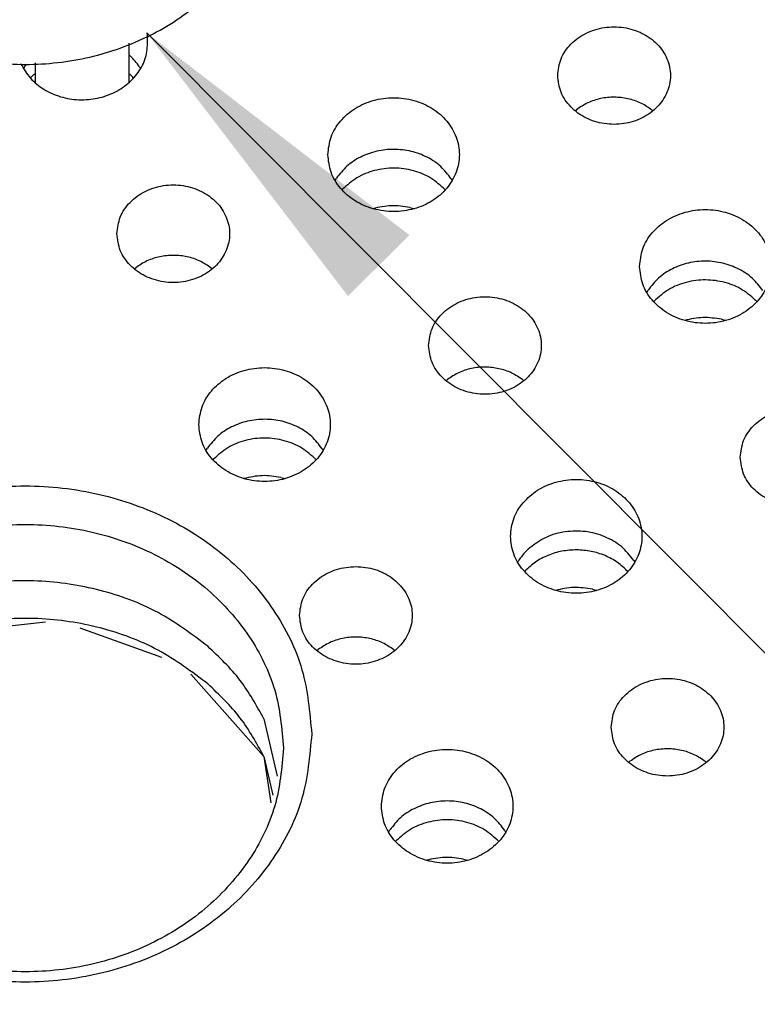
# Model space of a CAD drawing. Header units: inches. Extents: x -129 to 664, y -381 to 179.
# Tile 73 of 109: x -19 to -11, y -223 to -213. Entities that reach past the tile are written whole.
import ezdxf

# ---------------------------------------------------------------- set-up
doc = ezdxf.new("R2010")
doc.units = ezdxf.units.IN
doc.layers.add('1', color=7, linetype='Continuous')
doc.dimstyles.get("Standard").update_dxf_attribs({"dimtxt": 0.18, "dimasz": 0.18, "dimexe": 0.18, "dimexo": 0.0625, "dimgap": 0.09, "dimtad": 0, "dimtih": 1, "dimtoh": 1, "dimdec": 4, "dimzin": 0, "dimdsep": 46, "dimtxsty": 'Standard', "dimcen": 0.09, "dimadec": 0, "dimazin": 0, "dimtfac": 1, "dimtdec": 4, "dimtofl": 0, "dimtmove": 0, "dimatfit": 3, "dimfxl": 1, "dimtolj": 1, "dimtzin": 0, "dimarcsym": 0})

# ---------------------------------------------------------------- blocks, each defined once
blk = doc.blocks.new('nut_hcdps_E7018-25751_1__48', base_point=(-21.202, -213.144))
at = {"color": 7, "linetype": 'Continuous'}
for p, q in [((-20.577, -205.554), (-20.765, -205.586)), ((-20.765, -205.586), (-20.765, -205.986)), ((-20.577, -205.554), (-20.047, -205.744)), ((-20.047, -205.744), (-19.656, -206.086)), ((-20.994, -206.36), (-20.765, -205.986)), ((-19.258, -206.527), (-20.765, -205.986)), ((-19.656, -206.086), (-19.258, -206.427)), ((-21.148, -206.386), (-20.959, -206.354)), ((-20.429, -206.544), (-20.959, -206.354)), ((-19.258, -206.527), (-19.258, -206.427)), ((-20.038, -206.886), (-20.429, -206.544)), ((-21.202, -206.849), (-21.202, -210.849)), ((-15.902, -210.849), (-15.902, -206.849)), ((-19.641, -207.227), (-20.038, -206.886)), ((-19.561, -206.887), (-19.64, -207.23)), ((-17.066, -207.015), (-16.675, -206.954)), ((-16.675, -206.954), (-16.145, -207.144)), ((-17.464, -207.071), (-17.066, -207.015)), ((-17.464, -207.171), (-17.464, -207.071)), ((-15.956, -207.311), (-16.145, -207.144)), ((-17.464, -207.171), (-15.956, -207.711)), ((-18.704, -207.366), (-18.484, -207.354)), ((-15.956, -207.311), (-15.956, -207.711)), ((-19.324, -207.48), (-19.463, -207.66)), ((-19.364, -207.531), (-19.193, -207.456)), ((-19.193, -207.456), (-19.104, -207.435)), ((-17.611, -207.699), (-17.78, -207.48)), ((-17.786, -207.502), (-17.746, -207.523)), ((-17.731, -207.855), (-17.543, -207.611)), ((-17.057, -207.754), (-17.448, -207.815)), ((-17.057, -207.754), (-16.528, -207.944)), ((-17.448, -207.815), (-17.846, -207.871)), ((-16.528, -207.944), (-16.339, -208.111)), ((-16.339, -208.111), (-16.339, -208.511))]:
    blk.add_line(p, q, dxfattribs=at)
at = {"color": 1, "linetype": 'Continuous'}
for p, q in [((-19.362, -207.529), (-19.241, -207.459)), ((-17.863, -207.459), (-17.789, -207.502)), ((-17.789, -207.502), (-17.742, -207.529))]:
    blk.add_line(p, q, dxfattribs=at)
at = {"color": 7, "linetype": 'Continuous'}
for points, knots in [([(-15.902, -206.849), (-15.919, -206.652), (-15.954, -206.255), (-16.224, -205.704), (-16.633, -205.23), (-17.167, -204.863), (-17.789, -204.625), (-18.458, -204.53), (-19.134, -204.584), (-19.771, -204.785), (-20.341, -205.112), (-20.625, -205.43), (-20.765, -205.586)], [0, 0, 0, 0, 0.587286, 1.186519, 1.806034, 2.44847, 3.110622, 3.78469, 4.460273, 5.126647, 5.775077, 6.400921, 6.400921, 6.400921, 6.400921]), ([(-16.145, -207.144), (-16.121, -206.951), (-16.072, -206.564), (-16.235, -205.986), (-16.558, -205.471), (-17.03, -205.053), (-17.611, -204.761), (-18.259, -204.616), (-18.928, -204.625), (-19.568, -204.791), (-20.146, -205.093), (-20.435, -205.402), (-20.577, -205.554)], [0, 0, 0, 0, 0.577804, 1.160027, 1.758948, 2.381276, 3.026584, 3.688117, 4.355, 5.015057, 5.657779, 6.27709, 6.27709, 6.27709, 6.27709]), ([(-16.675, -206.954), (-16.667, -206.811), (-16.65, -206.523), (-16.791, -206.103), (-17.042, -205.731), (-17.396, -205.428), (-17.825, -205.216), (-18.302, -205.106), (-18.796, -205.105), (-19.272, -205.215), (-19.708, -205.421), (-19.935, -205.637), (-20.047, -205.744)], [0, 0, 0, 0, 0.425961, 0.856788, 1.300306, 1.760505, 2.236772, 2.724474, 3.216329, 3.704135, 4.180587, 4.641007, 4.641007, 4.641007, 4.641007]), ([(-17.464, -207.071), (-17.48, -206.985), (-17.513, -206.81), (-17.663, -206.58), (-17.873, -206.393), (-18.133, -206.263), (-18.422, -206.198), (-18.721, -206.203), (-19.01, -206.273), (-19.176, -206.376), (-19.258, -206.427)], [0, 0, 0, 0, 0.260228, 0.527904, 0.806064, 1.094531, 1.39027, 1.688392, 1.983425, 2.270654, 2.270654, 2.270654, 2.270654]), ([(-21.148, -206.386), (-21.164, -206.463), (-21.195, -206.615), (-21.2, -206.771), (-21.202, -206.849)], [0, 0, 0, 0, 0.2335932, 0.4663967, 0.4663967, 0.4663967, 0.4663967]), ([(-20.959, -206.354), (-20.983, -206.547), (-21.032, -206.934), (-20.869, -207.512), (-20.546, -208.027), (-20.074, -208.445), (-19.493, -208.736), (-18.846, -208.882), (-18.176, -208.872), (-17.536, -208.706), (-16.958, -208.405), (-16.669, -208.095), (-16.528, -207.944)], [0, 0, 0, 0, 0.577804, 1.160027, 1.758948, 2.381276, 3.026584, 3.688117, 4.354999, 5.015057, 5.657778, 6.27709, 6.27709, 6.27709, 6.27709]), ([(-19.258, -206.527), (-19.321, -206.578), (-19.444, -206.68), (-19.522, -206.819), (-19.561, -206.887)], [0, 0, 0, 0, 0.2410816, 0.4742272, 0.4742272, 0.4742272, 0.4742272]), ([(-20.429, -206.544), (-20.438, -206.687), (-20.454, -206.974), (-20.313, -207.394), (-20.063, -207.767), (-19.708, -208.069), (-19.279, -208.282), (-18.802, -208.392), (-18.308, -208.393), (-17.832, -208.283), (-17.397, -208.077), (-17.169, -207.86), (-17.057, -207.754)], [0, 0, 0, 0, 0.425961, 0.856788, 1.300306, 1.760505, 2.236772, 2.724474, 3.216329, 3.704134, 4.180586, 4.641007, 4.641007, 4.641007, 4.641007]), ([(-21.202, -206.849), (-21.185, -207.045), (-21.151, -207.442), (-20.88, -207.994), (-20.472, -208.468), (-19.937, -208.835), (-19.315, -209.073), (-18.646, -209.167), (-17.97, -209.114), (-17.334, -208.913), (-16.764, -208.586), (-16.479, -208.268), (-16.339, -208.111)], [0, 0, 0, 0, 0.587286, 1.186519, 1.806033, 2.44847, 3.110621, 3.784689, 4.460272, 5.126646, 5.775077, 6.400921, 6.400921, 6.400921, 6.400921]), ([(-15.956, -207.311), (-15.941, -207.235), (-15.909, -207.082), (-15.904, -206.926), (-15.902, -206.849)], [0, 0, 0, 0, 0.2335932, 0.4663967, 0.4663967, 0.4663967, 0.4663967]), ([(-19.641, -207.227), (-19.624, -207.313), (-19.591, -207.487), (-19.441, -207.717), (-19.232, -207.905), (-18.972, -208.035), (-18.682, -208.1), (-18.384, -208.094), (-18.094, -208.024), (-17.928, -207.921), (-17.846, -207.871)], [0, 0, 0, 0, 0.260228, 0.527904, 0.806064, 1.094531, 1.39027, 1.688392, 1.983425, 2.270654, 2.270654, 2.270654, 2.270654]), ([(-17.78, -207.48), (-17.853, -207.426), (-18.001, -207.316), (-18.269, -207.225), (-18.552, -207.192), (-18.835, -207.225), (-19.103, -207.316), (-19.251, -207.426), (-19.324, -207.48)], [0, 0, 0, 0, 0.271592, 0.551446, 0.835959, 1.120473, 1.400326, 1.671918, 1.671918, 1.671918, 1.671918]), ([(-17.543, -207.611), (-17.515, -207.54), (-17.458, -207.398), (-17.462, -207.246), (-17.464, -207.171)], [0, 0, 0, 0, 0.227074, 0.4514788, 0.4514788, 0.4514788, 0.4514788]), ([(-17.786, -207.502), (-17.899, -207.462), (-18.125, -207.382), (-18.364, -207.363), (-18.484, -207.354)], [0, 0, 0, 0, 0.3560561, 0.7163549, 0.7163549, 0.7163549, 0.7163549]), ([(-16.339, -208.511), (-16.254, -208.387), (-16.084, -208.14), (-15.999, -207.853), (-15.956, -207.711)], [0, 0, 0, 0, 0.450602, 0.8917688, 0.8917688, 0.8917688, 0.8917688]), ([(-21.202, -210.849), (-21.184, -211.05), (-21.148, -211.456), (-20.865, -212.019), (-20.439, -212.498), (-19.883, -212.863), (-19.24, -213.092), (-18.552, -213.17), (-17.864, -213.092), (-17.221, -212.863), (-16.665, -212.498), (-16.239, -212.019), (-15.956, -211.456), (-15.92, -211.05), (-15.902, -210.849)], [0, 0, 0, 0, 0.600805, 1.214361, 1.849394, 2.508358, 3.187365, 3.877679, 4.567992, 5.246999, 5.905963, 6.540996, 7.154552, 7.755357, 7.755357, 7.755357, 7.755357])]:
    blk.add_open_spline(points, degree=3, knots=knots, dxfattribs=at)
at = {"color": 1, "linetype": 'Continuous'}
blk.add_open_spline([(-17.863, -207.459), (-17.975, -207.425), (-18.199, -207.357), (-18.552, -207.331), (-18.905, -207.357), (-19.129, -207.425), (-19.241, -207.459)], degree=3, knots=[0, 0, 0, 0, 0.349125, 0.701563, 1.054001, 1.403126, 1.403126, 1.403126, 1.403126], dxfattribs=at)
blk = doc.blocks.new('E7018-60120_plug_female_hcdps_ass__50', base_point=(-21.202, -281.006))
blk.add_blockref('nut_hcdps_E7018-25751_1__48', (-21.202, -213.144))
blk = doc.blocks.new('100A_pin_assy_8__51', base_point=(-21.202, -281.006))
blk.add_blockref('E7018-60120_plug_female_hcdps_ass__50', (-21.202, -281.006))
blk = doc.blocks.new('insulator_top2_E7018-25457__90', base_point=(-86.509, -231.663))
at = {"color": 7, "linetype": 'Continuous'}
for p, q in [((-17.259, -212.808), (-17.251, -212.856)), ((-18.598, -213.141), (-18.6, -213.136)), ((-18.557, -213.166), (-18.54, -213.142)), ((-17.448, -213.04), (-17.436, -213.051)), ((-18.572, -213.19), (-18.557, -213.166)), ((-17.336, -213.171), (-17.325, -213.19)), ((-12.698, -213.638), (-12.683, -213.626)), ((-11.879, -213.629), (-11.868, -213.638)), ((-15.253, -214.38), (-15.239, -214.356)), ((-14.017, -214.362), (-14.006, -214.38)), ((-17.391, -215.322), (-17.376, -215.309)), ((-16.572, -215.313), (-16.561, -215.322)), ((-11.934, -215.571), (-11.92, -215.547)), ((-14.072, -216.512), (-14.057, -216.5)), ((-13.253, -216.503), (-13.243, -216.512)), ((-16.628, -217.254), (-16.613, -217.23)), ((-15.392, -217.236), (-15.381, -217.254)), ((-13.309, -218.445), (-13.295, -218.421)), ((-12.073, -218.426), (-12.062, -218.445)), ((-15.447, -219.386), (-15.432, -219.374)), ((-14.628, -219.377), (-14.617, -219.386)), ((-16.011, -220.112), (-15.871, -220.724)), ((-12.128, -220.577), (-12.113, -220.564)), ((-11.309, -220.568), (-11.299, -220.577)), ((-14.684, -221.319), (-14.669, -221.295)), ((-13.447, -221.3), (-13.437, -221.319))]:
    blk.add_line(p, q, dxfattribs=at)
for points, knots in [([(-12.883, -213.263), (-12.876, -213.324), (-12.861, -213.448), (-12.747, -213.607), (-12.585, -213.724), (-12.387, -213.785), (-12.178, -213.785), (-11.981, -213.724), (-11.817, -213.607), (-11.709, -213.448), (-11.67, -213.263), (-11.709, -213.078), (-11.817, -212.919), (-11.981, -212.802), (-12.178, -212.741), (-12.387, -212.741), (-12.585, -212.802), (-12.747, -212.919), (-12.861, -213.078), (-12.876, -213.202), (-12.883, -213.263)], [0, 0, 0, 0, 0.181365, 0.369194, 0.566516, 0.771824, 0.980202, 1.18551, 1.382833, 1.570662, 1.752027, 1.933392, 2.121221, 2.318543, 2.523851, 2.732229, 2.937537, 3.134859, 3.322688, 3.504053, 3.504053, 3.504053, 3.504053]), ([(-18.598, -213.141), (-18.567, -213.193), (-18.505, -213.299), (-18.355, -213.417), (-18.177, -213.496), (-17.98, -213.528), (-17.781, -213.511), (-17.595, -213.447), (-17.437, -213.34), (-17.319, -213.198), (-17.249, -213.031), (-17.251, -212.914), (-17.251, -212.856)], [0, 0, 0, 0, 0.179634, 0.366684, 0.56066, 0.759022, 0.958029, 1.15377, 1.343212, 1.525134, 1.700701, 1.873309, 1.873309, 1.873309, 1.873309]), ([(-17.336, -213.171), (-17.35, -213.15), (-17.38, -213.107), (-17.417, -213.07), (-17.436, -213.051)], [0, 0, 0, 0, 0.0776287, 0.1566156, 0.1566156, 0.1566156, 0.1566156]), ([(-15.33, -214.105), (-15.323, -214.169), (-15.309, -214.298), (-15.201, -214.471), (-15.044, -214.606), (-14.847, -214.691), (-14.63, -214.721), (-14.412, -214.691), (-14.215, -214.606), (-14.057, -214.471), (-13.954, -214.298), (-13.918, -214.105), (-13.954, -213.911), (-14.057, -213.739), (-14.215, -213.604), (-14.412, -213.518), (-14.63, -213.489), (-14.847, -213.518), (-15.044, -213.604), (-15.201, -213.739), (-15.309, -213.911), (-15.323, -214.041), (-15.33, -214.105)], [0, 0, 0, 0, 0.190439, 0.386512, 0.591376, 0.804667, 1.023004, 1.241341, 1.454632, 1.659496, 1.855569, 2.046008, 2.236447, 2.43252, 2.637384, 2.850675, 3.069012, 3.287349, 3.50064, 3.705504, 3.901578, 4.092016, 4.092016, 4.092016, 4.092016]), ([(-11.879, -213.629), (-11.917, -213.603), (-11.996, -213.549), (-12.134, -213.505), (-12.28, -213.488), (-12.425, -213.503), (-12.564, -213.547), (-12.644, -213.599), (-12.683, -213.626)], [0, 0, 0, 0, 0.1402464, 0.2843157, 0.4305324, 0.5767943, 0.7209908, 0.8614206, 0.8614206, 0.8614206, 0.8614206]), ([(-14.017, -214.362), (-14.051, -214.316), (-14.122, -214.224), (-14.271, -214.126), (-14.442, -214.063), (-14.626, -214.042), (-14.81, -214.062), (-14.982, -214.123), (-15.132, -214.22), (-15.204, -214.311), (-15.239, -214.356)], [0, 0, 0, 0, 0.169498, 0.345491, 0.526995, 0.711654, 0.896376, 1.078052, 1.254285, 1.42403, 1.42403, 1.42403, 1.42403]), ([(-17.576, -214.947), (-17.569, -215.007), (-17.554, -215.131), (-17.441, -215.291), (-17.279, -215.408), (-17.081, -215.469), (-16.871, -215.469), (-16.674, -215.408), (-16.511, -215.291), (-16.402, -215.131), (-16.364, -214.947), (-16.402, -214.762), (-16.511, -214.602), (-16.674, -214.486), (-16.871, -214.424), (-17.081, -214.424), (-17.279, -214.486), (-17.441, -214.602), (-17.554, -214.762), (-17.569, -214.886), (-17.576, -214.947)], [0, 0, 0, 0, 0.181365, 0.369194, 0.566516, 0.771824, 0.980202, 1.18551, 1.382833, 1.570662, 1.752027, 1.933392, 2.121221, 2.318543, 2.523851, 2.732229, 2.937537, 3.134859, 3.322688, 3.504053, 3.504053, 3.504053, 3.504053]), ([(-12.011, -215.295), (-12.004, -215.359), (-11.99, -215.489), (-11.883, -215.661), (-11.726, -215.796), (-11.528, -215.882), (-11.311, -215.911), (-11.094, -215.882), (-10.896, -215.796), (-10.738, -215.661), (-10.635, -215.489), (-10.599, -215.295), (-10.635, -215.102), (-10.738, -214.929), (-10.896, -214.794), (-11.094, -214.709), (-11.311, -214.679), (-11.528, -214.709), (-11.726, -214.794), (-11.883, -214.929), (-11.99, -215.102), (-12.004, -215.231), (-12.011, -215.295)], [0, 0, 0, 0, 0.190439, 0.386512, 0.591376, 0.804667, 1.023004, 1.241341, 1.454632, 1.659496, 1.855569, 2.046008, 2.236447, 2.43252, 2.637384, 2.850675, 3.069012, 3.287349, 3.50064, 3.705504, 3.901578, 4.092016, 4.092016, 4.092016, 4.092016]), ([(-16.572, -215.313), (-16.611, -215.286), (-16.689, -215.233), (-16.828, -215.188), (-16.973, -215.172), (-17.119, -215.187), (-17.258, -215.23), (-17.337, -215.283), (-17.376, -215.309)], [0, 0, 0, 0, 0.1402464, 0.2843157, 0.4305324, 0.5767944, 0.7209909, 0.8614207, 0.8614207, 0.8614207, 0.8614207]), ([(-10.698, -215.552), (-10.733, -215.507), (-10.803, -215.415), (-10.953, -215.317), (-11.123, -215.254), (-11.307, -215.232), (-11.492, -215.252), (-11.663, -215.314), (-11.814, -215.41), (-11.885, -215.502), (-11.92, -215.547)], [0, 0, 0, 0, 0.169498, 0.345491, 0.526995, 0.711654, 0.896375, 1.078051, 1.254285, 1.42403, 1.42403, 1.42403, 1.42403]), ([(-14.258, -216.137), (-14.25, -216.198), (-14.235, -216.322), (-14.122, -216.481), (-13.96, -216.598), (-13.762, -216.659), (-13.553, -216.659), (-13.355, -216.598), (-13.192, -216.481), (-13.083, -216.322), (-13.045, -216.137), (-13.083, -215.952), (-13.192, -215.793), (-13.355, -215.676), (-13.553, -215.615), (-13.762, -215.615), (-13.96, -215.676), (-14.122, -215.793), (-14.235, -215.952), (-14.25, -216.076), (-14.258, -216.137)], [0, 0, 0, 0, 0.181365, 0.369194, 0.566516, 0.771824, 0.980202, 1.18551, 1.382833, 1.570662, 1.752027, 1.933392, 2.121221, 2.318543, 2.523851, 2.732229, 2.937537, 3.134859, 3.322688, 3.504053, 3.504053, 3.504053, 3.504053]), ([(-16.704, -216.979), (-16.697, -217.043), (-16.683, -217.172), (-16.576, -217.345), (-16.419, -217.48), (-16.221, -217.565), (-16.004, -217.595), (-15.787, -217.565), (-15.59, -217.48), (-15.431, -217.345), (-15.328, -217.172), (-15.292, -216.979), (-15.328, -216.786), (-15.431, -216.613), (-15.59, -216.478), (-15.787, -216.392), (-16.004, -216.363), (-16.221, -216.392), (-16.419, -216.478), (-16.576, -216.613), (-16.683, -216.786), (-16.697, -216.915), (-16.704, -216.979)], [0, 0, 0, 0, 0.190439, 0.386512, 0.591376, 0.804667, 1.023004, 1.241341, 1.454632, 1.659496, 1.855569, 2.046008, 2.236447, 2.43252, 2.637384, 2.850675, 3.069012, 3.287349, 3.50064, 3.705504, 3.901578, 4.092016, 4.092016, 4.092016, 4.092016]), ([(-13.253, -216.503), (-13.292, -216.477), (-13.371, -216.423), (-13.509, -216.379), (-13.654, -216.362), (-13.8, -216.377), (-13.939, -216.421), (-14.018, -216.473), (-14.057, -216.5)], [0, 0, 0, 0, 0.1402464, 0.2843158, 0.4305325, 0.5767945, 0.7209912, 0.8614209, 0.8614209, 0.8614209, 0.8614209]), ([(-10.939, -217.327), (-10.932, -217.388), (-10.917, -217.512), (-10.803, -217.672), (-10.641, -217.788), (-10.443, -217.85), (-10.234, -217.85), (-10.036, -217.788), (-9.873, -217.672), (-9.765, -217.512), (-9.726, -217.327), (-9.765, -217.143), (-9.873, -216.983), (-10.036, -216.867), (-10.234, -216.805), (-10.443, -216.805), (-10.641, -216.867), (-10.803, -216.983), (-10.917, -217.143), (-10.932, -217.267), (-10.939, -217.327)], [0, 0, 0, 0, 0.181365, 0.369194, 0.566516, 0.771824, 0.980202, 1.18551, 1.382833, 1.570662, 1.752027, 1.933392, 2.121221, 2.318543, 2.523851, 2.732229, 2.937537, 3.134859, 3.322688, 3.504053, 3.504053, 3.504053, 3.504053]), ([(-15.392, -217.236), (-15.426, -217.19), (-15.496, -217.098), (-15.646, -217), (-15.816, -216.937), (-16.001, -216.916), (-16.185, -216.936), (-16.356, -216.997), (-16.507, -217.094), (-16.578, -217.185), (-16.613, -217.23)], [0, 0, 0, 0, 0.169498, 0.345491, 0.526995, 0.711654, 0.896376, 1.078052, 1.254285, 1.42403, 1.42403, 1.42403, 1.42403]), ([(-15.502, -220.274), (-15.523, -220.042), (-15.564, -219.575), (-15.89, -218.927), (-16.381, -218.375), (-17.021, -217.955), (-17.76, -217.692), (-18.552, -217.602), (-19.344, -217.692), (-20.084, -217.955), (-20.723, -218.375), (-21.217, -218.927), (-21.53, -219.575), (-21.638, -220.274), (-21.53, -220.973), (-21.217, -221.62), (-20.723, -222.172), (-20.084, -222.593), (-19.344, -222.856), (-18.552, -222.945), (-17.76, -222.856), (-17.021, -222.593), (-16.381, -222.172), (-15.89, -221.62), (-15.564, -220.973), (-15.523, -220.505), (-15.502, -220.274)], [0, 0, 0, 0, 0.691493, 1.39766, 2.128548, 2.886978, 3.668476, 4.462988, 5.2575, 6.038999, 6.797429, 7.528316, 8.234484, 8.925977, 9.61747, 10.323637, 11.054524, 11.812954, 12.594453, 13.388965, 14.183477, 14.964976, 15.723405, 16.454293, 17.16046, 17.851953, 17.851953, 17.851953, 17.851953]), ([(-13.385, -218.169), (-13.379, -218.233), (-13.365, -218.363), (-13.257, -218.535), (-13.1, -218.67), (-12.903, -218.756), (-12.686, -218.785), (-12.468, -218.756), (-12.271, -218.67), (-12.113, -218.535), (-12.01, -218.363), (-11.974, -218.169), (-12.01, -217.976), (-12.113, -217.804), (-12.271, -217.668), (-12.468, -217.583), (-12.686, -217.553), (-12.903, -217.583), (-13.1, -217.668), (-13.257, -217.804), (-13.365, -217.976), (-13.379, -218.105), (-13.385, -218.169)], [0, 0, 0, 0, 0.190439, 0.386512, 0.591376, 0.804667, 1.023004, 1.241341, 1.454632, 1.659496, 1.855569, 2.046008, 2.236447, 2.43252, 2.637384, 2.850675, 3.069012, 3.287349, 3.50064, 3.705504, 3.901578, 4.092016, 4.092016, 4.092016, 4.092016]), ([(-15.802, -220.424), (-15.821, -220.215), (-15.858, -219.794), (-16.152, -219.21), (-16.594, -218.712), (-17.171, -218.333), (-17.838, -218.096), (-18.552, -218.015), (-19.266, -218.096), (-19.933, -218.333), (-20.509, -218.712), (-20.955, -219.21), (-21.237, -219.794), (-21.334, -220.424), (-21.237, -221.054), (-20.955, -221.638), (-20.509, -222.135), (-19.933, -222.515), (-19.266, -222.752), (-18.552, -222.832), (-17.838, -222.752), (-17.171, -222.515), (-16.594, -222.135), (-16.152, -221.638), (-15.858, -221.054), (-15.821, -220.632), (-15.802, -220.424)], [0, 0, 0, 0, 0.623477, 1.260185, 1.919182, 2.603013, 3.307642, 4.024006, 4.740369, 5.444999, 6.128829, 6.787826, 7.424534, 8.048012, 8.671489, 9.308197, 9.967194, 10.651024, 11.355654, 12.072017, 12.788381, 13.493011, 14.176841, 14.835838, 15.472546, 16.096023, 16.096023, 16.096023, 16.096023]), ([(-12.073, -218.426), (-12.114, -218.374), (-12.198, -218.267), (-12.381, -218.164), (-12.587, -218.109), (-12.803, -218.113), (-13.011, -218.168), (-13.124, -218.25), (-13.18, -218.291)], [0, 0, 0, 0, 0.197612, 0.403908, 0.616759, 0.831882, 1.044291, 1.249844, 1.249844, 1.249844, 1.249844]), ([(-13.18, -218.291), (-13.202, -218.31), (-13.245, -218.35), (-13.278, -218.397), (-13.295, -218.421)], [0, 0, 0, 0, 0.0875718, 0.1734713, 0.1734713, 0.1734713, 0.1734713]), ([(-15.632, -219.011), (-15.625, -219.072), (-15.61, -219.196), (-15.497, -219.356), (-15.335, -219.472), (-15.137, -219.533), (-14.927, -219.533), (-14.73, -219.472), (-14.567, -219.356), (-14.458, -219.196), (-14.419, -219.011), (-14.458, -218.826), (-14.567, -218.667), (-14.73, -218.55), (-14.927, -218.489), (-15.137, -218.489), (-15.335, -218.55), (-15.497, -218.667), (-15.61, -218.826), (-15.625, -218.95), (-15.632, -219.011)], [0, 0, 0, 0, 0.181365, 0.369194, 0.566516, 0.771824, 0.980202, 1.18551, 1.382833, 1.570662, 1.752027, 1.933392, 2.121221, 2.318543, 2.523851, 2.732229, 2.937537, 3.134859, 3.322688, 3.504053, 3.504053, 3.504053, 3.504053]), ([(-16.608, -219.34), (-16.779, -219.211), (-17.128, -218.951), (-17.753, -218.722), (-18.417, -218.621), (-19.09, -218.664), (-19.733, -218.846), (-20.303, -219.159), (-20.783, -219.579), (-20.991, -219.937), (-21.093, -220.112)], [0, 0, 0, 0, 0.640613, 1.299906, 1.9707, 2.643503, 3.308429, 3.957153, 4.584717, 5.190925, 5.190925, 5.190925, 5.190925]), ([(-14.628, -219.377), (-14.667, -219.351), (-14.745, -219.297), (-14.884, -219.253), (-15.029, -219.236), (-15.175, -219.251), (-15.314, -219.295), (-15.393, -219.348), (-15.432, -219.374)], [0, 0, 0, 0, 0.1402463, 0.2843156, 0.4305322, 0.5767941, 0.7209907, 0.8614204, 0.8614204, 0.8614204, 0.8614204]), ([(-16.011, -220.112), (-16.09, -219.97), (-16.248, -219.682), (-16.487, -219.455), (-16.608, -219.34)], [0, 0, 0, 0, 0.4838524, 0.9810533, 0.9810533, 0.9810533, 0.9810533]), ([(-12.313, -220.202), (-12.306, -220.262), (-12.291, -220.386), (-12.178, -220.546), (-12.016, -220.662), (-11.818, -220.724), (-11.609, -220.724), (-11.411, -220.662), (-11.248, -220.546), (-11.139, -220.386), (-11.101, -220.202), (-11.139, -220.017), (-11.248, -219.857), (-11.411, -219.741), (-11.609, -219.679), (-11.818, -219.679), (-12.016, -219.741), (-12.178, -219.857), (-12.291, -220.017), (-12.306, -220.141), (-12.313, -220.202)], [0, 0, 0, 0, 0.181365, 0.369194, 0.566516, 0.771824, 0.980202, 1.18551, 1.382833, 1.570662, 1.752027, 1.933392, 2.121221, 2.318543, 2.523851, 2.732229, 2.937537, 3.134859, 3.322688, 3.504053, 3.504053, 3.504053, 3.504053]), ([(-14.76, -221.043), (-14.753, -221.107), (-14.739, -221.237), (-14.632, -221.409), (-14.475, -221.544), (-14.277, -221.63), (-14.06, -221.659), (-13.843, -221.63), (-13.646, -221.544), (-13.487, -221.409), (-13.384, -221.237), (-13.348, -221.043), (-13.384, -220.85), (-13.487, -220.678), (-13.646, -220.543), (-13.843, -220.457), (-14.06, -220.427), (-14.277, -220.457), (-14.475, -220.543), (-14.632, -220.678), (-14.739, -220.85), (-14.753, -220.98), (-14.76, -221.043)], [0, 0, 0, 0, 0.190439, 0.386512, 0.591376, 0.804667, 1.023004, 1.241341, 1.454632, 1.659496, 1.855569, 2.046008, 2.236447, 2.43252, 2.637384, 2.850675, 3.069012, 3.287349, 3.50064, 3.705504, 3.901578, 4.092016, 4.092016, 4.092016, 4.092016]), ([(-11.309, -220.568), (-11.348, -220.541), (-11.427, -220.488), (-11.565, -220.443), (-11.71, -220.427), (-11.856, -220.442), (-11.995, -220.485), (-12.074, -220.538), (-12.113, -220.564)], [0, 0, 0, 0, 0.1402462, 0.2843154, 0.4305318, 0.5767936, 0.72099, 0.8614196, 0.8614196, 0.8614196, 0.8614196]), ([(-13.447, -221.3), (-13.482, -221.255), (-13.552, -221.163), (-13.702, -221.065), (-13.872, -221.002), (-14.057, -220.98), (-14.241, -221), (-14.412, -221.062), (-14.563, -221.158), (-14.634, -221.25), (-14.669, -221.295)], [0, 0, 0, 0, 0.169498, 0.345491, 0.526995, 0.711655, 0.896376, 1.078052, 1.254286, 1.424031, 1.424031, 1.424031, 1.424031]), ([(-85.145, -222.002), (-79.473, -223.717), (-68.087, -227.16), (-50.378, -229.925), (-32.439, -230.925), (-14.5, -229.925), (3.208, -227.16), (14.595, -223.717), (20.267, -222.002)], [0, 0, 0, 0, 17.758662, 35.650605, 53.610907, 71.571209, 89.463152, 107.221814, 107.221814, 107.221814, 107.221814]), ([(-85.145, -222.752), (-79.473, -224.467), (-68.087, -227.91), (-50.378, -230.675), (-32.439, -231.675), (-14.5, -230.675), (3.208, -227.91), (14.595, -224.467), (20.267, -222.752)], [0, 0, 0, 0, 17.758662, 35.650605, 53.610907, 71.571208, 89.463152, 107.221814, 107.221814, 107.221814, 107.221814])]:
    blk.add_open_spline(points, degree=3, knots=knots, dxfattribs=at)
blk = doc.blocks.new('sig_pogo_1400-2142_13_10__118', base_point=(-18.457, -213.338))
at = {"color": 7, "linetype": 'Continuous'}
for p, q in [((-17.448, -212.917), (-17.448, -213.338)), ((-18.448, -213.126), (-18.448, -213.338)), ((-18.457, -213.33), (-18.448, -213.319)), ((-17.448, -213.319), (-17.439, -213.33))]:
    blk.add_line(p, q, dxfattribs=at)
blk = doc.blocks.new('signal_pin_set__142', base_point=(-77.632, -244.805))
blk.add_blockref('sig_pogo_1400-2142_13_10__118', (-18.457, -213.338))
blk = doc.blocks.new('insulator_top1_E7018-25456__154', base_point=(-86.509, -232.063))
at = {"color": 7, "linetype": 'Continuous'}
for p, q in [((-18.456, -213.247), (-18.448, -213.24)), ((-17.448, -213.241), (-17.436, -213.251)), ((-18.498, -213.289), (-18.493, -213.284)), ((-12.698, -213.638), (-12.683, -213.626)), ((-11.879, -213.629), (-11.868, -213.638)), ((-15.179, -214.48), (-15.175, -214.474)), ((-14.456, -214.667), (-14.409, -214.68)), ((-17.391, -215.322), (-17.376, -215.309)), ((-16.572, -215.313), (-16.561, -215.322)), ((-11.86, -215.67), (-11.856, -215.665)), ((-11.138, -215.858), (-11.09, -215.87)), ((-14.072, -216.512), (-14.057, -216.5)), ((-13.253, -216.503), (-13.243, -216.512)), ((-16.554, -217.354), (-16.549, -217.348)), ((-15.831, -217.541), (-15.784, -217.554)), ((-13.235, -218.544), (-13.231, -218.539)), ((-12.512, -218.732), (-12.465, -218.744)), ((-15.447, -219.386), (-15.432, -219.374)), ((-14.628, -219.377), (-14.617, -219.386)), ((-16.011, -220.112), (-15.871, -220.724)), ((-16.011, -220.512), (-15.917, -220.924)), ((-12.128, -220.577), (-12.113, -220.564)), ((-11.309, -220.568), (-11.299, -220.577)), ((-14.61, -221.418), (-14.605, -221.413)), ((-13.887, -221.606), (-13.84, -221.618))]:
    blk.add_line(p, q, dxfattribs=at)
for points, knots in [([(-18.456, -213.247), (-18.462, -213.253), (-18.475, -213.265), (-18.487, -213.278), (-18.493, -213.284)], [0, 0, 0, 0, 0.02653784, 0.0529199, 0.0529199, 0.0529199, 0.0529199]), ([(-17.399, -213.289), (-17.405, -213.282), (-17.417, -213.269), (-17.429, -213.257), (-17.436, -213.251)], [0, 0, 0, 0, 0.02634384, 0.05284324, 0.05284324, 0.05284324, 0.05284324]), ([(-11.879, -213.629), (-11.917, -213.603), (-11.996, -213.549), (-12.134, -213.505), (-12.28, -213.488), (-12.425, -213.503), (-12.564, -213.547), (-12.644, -213.599), (-12.683, -213.626)], [0, 0, 0, 0, 0.1402464, 0.2843157, 0.4305324, 0.5767943, 0.7209908, 0.8614206, 0.8614206, 0.8614206, 0.8614206]), ([(-14.08, -214.479), (-14.129, -214.435), (-14.228, -214.344), (-14.419, -214.268), (-14.626, -214.239), (-14.833, -214.266), (-15.025, -214.341), (-15.125, -214.43), (-15.175, -214.474)], [0, 0, 0, 0, 0.196081, 0.399663, 0.607702, 0.815819, 1.019615, 1.215978, 1.215978, 1.215978, 1.215978]), ([(-14.456, -214.667), (-14.523, -214.657), (-14.655, -214.637), (-14.785, -214.665), (-14.851, -214.68)], [0, 0, 0, 0, 0.198955, 0.3974081, 0.3974081, 0.3974081, 0.3974081]), ([(-16.572, -215.313), (-16.611, -215.286), (-16.689, -215.233), (-16.828, -215.188), (-16.973, -215.172), (-17.119, -215.187), (-17.258, -215.23), (-17.337, -215.283), (-17.376, -215.309)], [0, 0, 0, 0, 0.1402464, 0.2843157, 0.4305324, 0.5767944, 0.7209909, 0.8614207, 0.8614207, 0.8614207, 0.8614207]), ([(-10.761, -215.67), (-10.81, -215.625), (-10.909, -215.535), (-11.101, -215.458), (-11.307, -215.43), (-11.514, -215.456), (-11.707, -215.531), (-11.807, -215.621), (-11.856, -215.665)], [0, 0, 0, 0, 0.196081, 0.399663, 0.607702, 0.815819, 1.019615, 1.215977, 1.215977, 1.215977, 1.215977]), ([(-11.138, -215.858), (-11.204, -215.848), (-11.336, -215.827), (-11.467, -215.856), (-11.532, -215.87)], [0, 0, 0, 0, 0.1989568, 0.3974116, 0.3974116, 0.3974116, 0.3974116]), ([(-13.253, -216.503), (-13.292, -216.477), (-13.371, -216.423), (-13.509, -216.379), (-13.654, -216.362), (-13.8, -216.377), (-13.939, -216.421), (-14.018, -216.473), (-14.057, -216.5)], [0, 0, 0, 0, 0.1402464, 0.2843158, 0.4305325, 0.5767945, 0.7209912, 0.8614209, 0.8614209, 0.8614209, 0.8614209]), ([(-15.455, -217.353), (-15.503, -217.309), (-15.602, -217.218), (-15.794, -217.142), (-16.001, -217.113), (-16.207, -217.14), (-16.4, -217.215), (-16.5, -217.304), (-16.549, -217.348)], [0, 0, 0, 0, 0.196081, 0.399663, 0.607702, 0.81582, 1.019615, 1.215978, 1.215978, 1.215978, 1.215978]), ([(-15.831, -217.541), (-15.897, -217.531), (-16.029, -217.511), (-16.16, -217.539), (-16.225, -217.554)], [0, 0, 0, 0, 0.1989551, 0.3974084, 0.3974084, 0.3974084, 0.3974084]), ([(-12.682, -218.313), (-12.734, -218.316), (-12.838, -218.321), (-12.987, -218.367), (-13.122, -218.437), (-13.195, -218.505), (-13.231, -218.539)], [0, 0, 0, 0, 0.156526, 0.3111866, 0.4623818, 0.6091149, 0.6091149, 0.6091149, 0.6091149]), ([(-12.136, -218.544), (-12.171, -218.51), (-12.243, -218.441), (-12.378, -218.37), (-12.526, -218.322), (-12.63, -218.316), (-12.682, -218.313)], [0, 0, 0, 0, 0.1465197, 0.2975285, 0.4520631, 0.6085449, 0.6085449, 0.6085449, 0.6085449]), ([(-16.608, -219.34), (-16.779, -219.211), (-17.128, -218.951), (-17.753, -218.722), (-18.417, -218.621), (-19.09, -218.664), (-19.733, -218.846), (-20.303, -219.159), (-20.783, -219.579), (-20.991, -219.937), (-21.093, -220.112)], [0, 0, 0, 0, 0.640613, 1.299906, 1.9707, 2.643503, 3.308429, 3.957153, 4.584717, 5.190925, 5.190925, 5.190925, 5.190925]), ([(-12.512, -218.732), (-12.579, -218.722), (-12.711, -218.701), (-12.841, -218.73), (-12.907, -218.744)], [0, 0, 0, 0, 0.1989569, 0.397412, 0.397412, 0.397412, 0.397412]), ([(-16.608, -219.74), (-16.779, -219.611), (-17.128, -219.351), (-17.753, -219.122), (-18.417, -219.021), (-19.09, -219.064), (-19.733, -219.246), (-20.303, -219.559), (-20.783, -219.979), (-20.991, -220.337), (-21.093, -220.512)], [0, 0, 0, 0, 0.640613, 1.299906, 1.9707, 2.643503, 3.308429, 3.957153, 4.584717, 5.190926, 5.190926, 5.190926, 5.190926]), ([(-14.628, -219.377), (-14.667, -219.351), (-14.745, -219.297), (-14.884, -219.253), (-15.029, -219.236), (-15.175, -219.251), (-15.314, -219.295), (-15.393, -219.348), (-15.432, -219.374)], [0, 0, 0, 0, 0.1402463, 0.2843156, 0.4305322, 0.5767941, 0.7209907, 0.8614204, 0.8614204, 0.8614204, 0.8614204]), ([(-16.011, -220.112), (-16.09, -219.97), (-16.248, -219.682), (-16.487, -219.455), (-16.608, -219.34)], [0, 0, 0, 0, 0.4838524, 0.9810533, 0.9810533, 0.9810533, 0.9810533]), ([(-16.011, -220.512), (-16.09, -220.37), (-16.248, -220.082), (-16.487, -219.855), (-16.608, -219.74)], [0, 0, 0, 0, 0.4838524, 0.9810532, 0.9810532, 0.9810532, 0.9810532]), ([(-11.309, -220.568), (-11.348, -220.541), (-11.427, -220.488), (-11.565, -220.443), (-11.71, -220.427), (-11.856, -220.442), (-11.995, -220.485), (-12.074, -220.538), (-12.113, -220.564)], [0, 0, 0, 0, 0.1402462, 0.2843154, 0.4305318, 0.5767936, 0.72099, 0.8614196, 0.8614196, 0.8614196, 0.8614196]), ([(-13.511, -221.418), (-13.559, -221.373), (-13.658, -221.283), (-13.85, -221.206), (-14.057, -221.178), (-14.263, -221.205), (-14.456, -221.279), (-14.556, -221.369), (-14.605, -221.413)], [0, 0, 0, 0, 0.196081, 0.399663, 0.607702, 0.81582, 1.019615, 1.215978, 1.215978, 1.215978, 1.215978]), ([(-13.887, -221.606), (-13.953, -221.596), (-14.085, -221.575), (-14.216, -221.604), (-14.281, -221.618)], [0, 0, 0, 0, 0.1989564, 0.397411, 0.397411, 0.397411, 0.397411]), ([(-85.145, -222.752), (-79.473, -224.467), (-68.087, -227.91), (-50.378, -230.675), (-32.439, -231.675), (-14.5, -230.675), (3.208, -227.91), (14.595, -224.467), (20.267, -222.752)], [0, 0, 0, 0, 17.758662, 35.650605, 53.610907, 71.571208, 89.463152, 107.221814, 107.221814, 107.221814, 107.221814])]:
    blk.add_open_spline(points, degree=3, knots=knots, dxfattribs=at)
blk = doc.blocks.new('segment_160pin__156', base_point=(-86.509, -247.548))
at = {"color": 7, "linetype": 'Continuous'}
for p, q in [((-19.604, -219.223), (-18.338, -219.079)), ((-17.971, -219.142), (-17.1, -219.455)), ((-16.789, -219.635), (-16.011, -220.512)), ((-16.011, -220.512), (-15.936, -221.007))]:
    blk.add_line(p, q, dxfattribs=at)
blk = doc.blocks.new('segment_160pin_E7018-22555__157', base_point=(-86.509, -247.548))
blk.add_blockref('segment_160pin__156', (-86.509, -247.548))
blk = doc.blocks.new('segment_160pin_assy_E7018-62555_1__158', base_point=(-86.509, -248.048))
for name, p in [('insulator_top2_E7018-25457__90', (-86.509, -231.663)), ('insulator_top1_E7018-25456__154', (-86.509, -232.063)), ('signal_pin_set__142', (-77.632, -244.805)), ('segment_160pin_E7018-22555__157', (-86.509, -247.548))]:
    blk.add_blockref(name, p)
blk = doc.blocks.new('hcdps_segment__159', base_point=(-86.509, -281.006))
for name, p in [('segment_160pin_assy_E7018-62555_1__158', (-86.509, -248.048)), ('100A_pin_assy_8__51', (-21.202, -281.006))]:
    blk.add_blockref(name, p)
blk = doc.blocks.new('gen2', base_point=(-26.051, -218.34))
blk.add_blockref('hcdps_segment__159', (-86.509, -281.006))
blk = doc.blocks.new('1__302', base_point=(-265.051, -517.34))
blk.add_blockref('gen2', (-26.051, -218.34))
blk = doc.blocks.new('hcdps_segment__303', base_point=(-265.051, -519.34))
at = {"layer": '1'}
blk.add_blockref('1__302', (-265.051, -517.34), dxfattribs=at)
blk = doc.blocks.new('NOTES', base_point=(230.762, -181.264))
at = {"layer": '1', "color": 3}
blk.add_solid([(-14.462, -214.961), (-15.115, -215.612), (-17.259, -212.808)], dxfattribs=at)
at = {"layer": '1', "color": 3, "linetype": 'Continuous', "has_arrowhead": 0}
blk.add_leader([(-17.259, -212.808), (25.192, -255.397)], dimstyle='Standard', dxfattribs=at)
blk = doc.blocks.new('HPA1_A', base_point=(-122.38, -374.56))
at = {"layer": '1'}
blk.add_blockref('NOTES', (230.762, -181.264), dxfattribs=at)

msp = doc.modelspace()

# ---------------------------------------------------------------- block references
msp.add_blockref('hcdps_segment__303', (-265.051, -519.34))
at = {"layer": '1'}
msp.add_blockref('HPA1_A', (-122.38, -374.56), dxfattribs=at)

doc.saveas('drawing.dxf')
